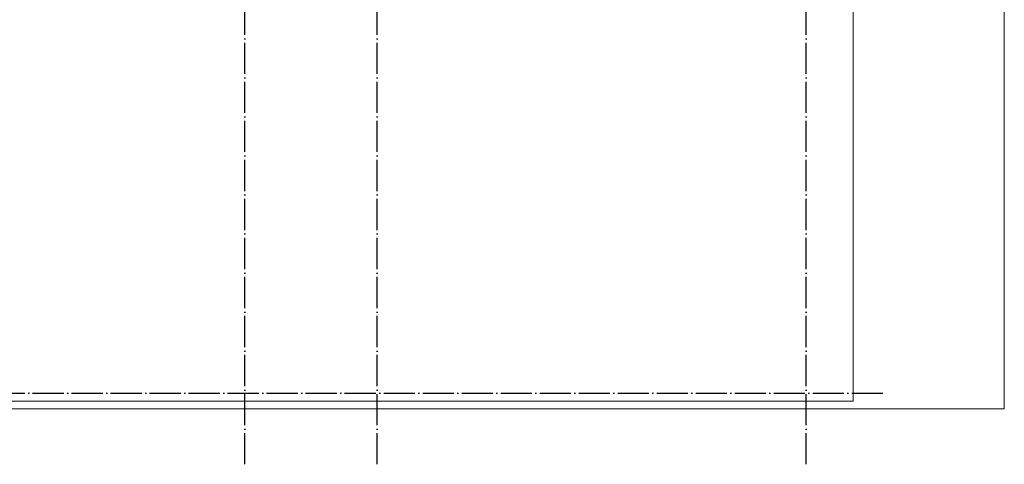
# Model space of a CAD drawing. Header units: millimetres. Extents: x -3725 to 93325, y -74170 to 82591.
# Tile 17 of 133: x 33815 to 46440, y 15830 to 21525. Entities that reach past the tile are written whole.
import ezdxf

# ---------------------------------------------------------------- set-up
doc = ezdxf.new("R2010")
doc.units = ezdxf.units.MM
for name, pattern in [('______11', [500, 400, -50, 0, -50]), ('______3', [500, 400, -100]), ('______5', [1100, 800, -100, 100, -100])]:
    doc.linetypes.add(name, pattern=pattern)
for name, color, linetype, lineweight in [('Standard', 7, 'Continuous', 25), ('Балка_ общее', 7, '______3', 13), ('Фундамент (1)', 7, 'Continuous', 35)]:
    doc.layers.add(name, color=color, linetype=linetype, lineweight=lineweight)
doc.layers.add('Осевая линия_ общее', color=7, linetype='______5', lineweight=13, true_color=0xa0a0a0)

# ---------------------------------------------------------------- blocks, each defined once
blk = doc.blocks.new('СЛОЖНЫЙ_ОБЪЕКТ_1')
at = {"layer": 'Осевая линия_ общее', "color": 253, "linetype": '______11', "lineweight": -3, "true_color": 0xa0a0a0, "transparency": 33554687}
for p, q in [((36700, 15830), (36700, 39510)), ((38400, 15830), (38400, 39510)), ((43900, 15830), (43900, 39510)), ((27980, 16740), (44900, 16740))]:
    blk.add_line(p, q, dxfattribs=at)

msp = doc.modelspace()

# ---------------------------------------------------------------- linework, layer by layer
at = {"layer": 'Standard', "color": 7, "linetype": 'Continuous', "lineweight": 18, "transparency": 33554687}
msp.add_lwpolyline([(29250, 16540), (46440, 16540), (46440, 38380), (29250, 38380), (29250, 16540)], dxfattribs=at)
at = {"layer": 'Фундамент (1)', "color": 7, "lineweight": 18, "transparency": 33554687}
for p, q in [((44500, 22830), (44500, 16640)), ((44500, 16640), (30600, 16640))]:
    msp.add_line(p, q, dxfattribs=at)
at = {"layer": 'Фундамент (1)', "color": 7, "linetype": 'Continuous', "lineweight": 18, "transparency": 33554687}
for p, q in [((44500, 22830), (44500, 16640)), ((44500, 16640), (30600, 16640))]:
    msp.add_line(p, q, dxfattribs=at)

# ---------------------------------------------------------------- block references
at = {"layer": 'Балка_ общее', "color": 7, "linetype": 'Continuous', "lineweight": 13, "transparency": 33554687}
msp.add_blockref('СЛОЖНЫЙ_ОБЪЕКТ_1', (0, 0), dxfattribs=at)

doc.saveas('drawing.dxf')
